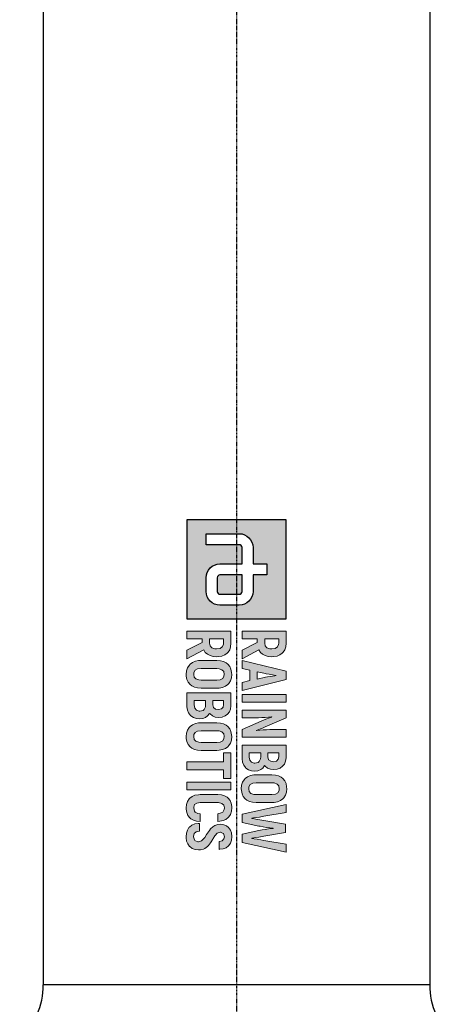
# Model space of a CAD drawing. Header units: millimetres. Extents: x 0 to 4378, y 0 to 2397.
# Tile 239 of 256: x 2207 to 2295, y 1340 to 1539. Entities that reach past the tile are written whole.
import ezdxf

# ---------------------------------------------------------------- set-up
doc = ezdxf.new("R2010")
doc.units = ezdxf.units.MM
doc.header["$LTSCALE"] = 0.2
doc.linetypes.add('CENTER2', pattern=[1.125, 0.75, -0.125, 0.125, -0.125])
doc.layers.add('02_Center Line', color=1, linetype='CENTER2')

# ---------------------------------------------------------------- blocks, each defined once
blk = doc.blocks.new('A$C6aa9fa92')
h = blk.add_hatch(color=256)
h.dxf.hatch_style = 1
h.paths.add_polyline_path([(7.594, 0), (0, 0), (0, -7.594), (7.594, -7.594)])
edge = h.paths.add_edge_path(flags=16)
edge.add_spline(control_points=[(5.485, -2.531), (6.067, -2.531), (6.539, -3.003), (6.539, -3.586)], knot_values=[19, 19, 19, 19, 20, 20, 20, 20], degree=3, periodic=0)
edge.add_line((6.539, -3.586), (6.539, -5.063))
edge.add_spline(control_points=[(6.539, -5.063), (6.539, -5.645), (6.067, -6.117), (5.485, -6.117)], knot_values=[4, 4, 4, 4, 5, 5, 5, 5], degree=3, periodic=0)
edge.add_line((5.485, -6.117), (4.43, -6.117))
edge.add_spline(control_points=[(4.43, -6.117), (3.847, -6.117), (3.375, -5.645), (3.375, -5.063)], knot_values=[6, 6, 6, 6, 7, 7, 7, 7], degree=3, periodic=0)
edge.add_line((3.375, -5.063), (3.375, -3.375))
edge.add_line((3.375, -3.375), (2.109, -3.375))
edge.add_spline(control_points=[(2.109, -3.375), (1.993, -3.375), (1.898, -3.47), (1.898, -3.586)], knot_values=[9, 9, 9, 9, 10, 10, 10, 10], degree=3, periodic=0)
edge.add_line((1.898, -3.586), (1.898, -6.117))
edge.add_line((1.898, -6.117), (1.055, -6.117))
edge.add_line((1.055, -6.117), (1.055, -3.586))
edge.add_spline(control_points=[(1.055, -3.586), (1.055, -3.004), (1.527, -2.531), (2.109, -2.531)], knot_values=[13, 13, 13, 13, 14, 14, 14, 14], degree=3, periodic=0)
edge.add_line((2.109, -2.531), (3.375, -2.531))
edge.add_line((3.375, -2.531), (3.375, -1.477))
edge.add_line((3.375, -1.477), (4.219, -1.477))
edge.add_line((4.219, -1.477), (4.219, -2.531))
edge.add_line((4.219, -2.531), (5.485, -2.531))
edge = h.paths.add_edge_path(flags=0)
edge.add_spline(control_points=[(5.485, -3.375), (5.601, -3.375), (5.695, -3.47), (5.695, -3.586)], knot_values=[6, 6, 6, 6, 7, 7, 7, 7], degree=3, periodic=0)
edge.add_line((5.695, -3.586), (5.695, -5.063))
edge.add_spline(control_points=[(5.695, -5.063), (5.695, -5.179), (5.601, -5.274), (5.485, -5.274)], knot_values=[4, 4, 4, 4, 5, 5, 5, 5], degree=3, periodic=0)
edge.add_line((5.485, -5.274), (4.43, -5.274))
edge.add_spline(control_points=[(4.43, -5.274), (4.313, -5.274), (4.219, -5.179), (4.219, -5.063)], knot_values=[2, 2, 2, 2, 3, 3, 3, 3], degree=3, periodic=0)
edge.add_line((4.219, -5.063), (4.219, -3.375))
edge.add_line((4.219, -3.375), (5.485, -3.375))
at = {"ltscale": 2.5}
h = blk.add_hatch(color=256, dxfattribs=at)
h.dxf.hatch_style = 1
h.paths.add_polyline_path([(10.777, -3.375), (11.396, -3.375), (11.529, -2.764), (12.317, -2.764), (12.453, -3.375), (13.069, -3.375), (12.243, -0.001), (11.606, -0.001)])
h.paths.add_polyline_path([(11.65, -2.2), (11.804, -1.476), (11.835, -1.294), (11.875, -1.04), (11.923, -0.694), (11.949, -0.867), (11.997, -1.18), (12.037, -1.415), (12.063, -1.574), (12.199, -2.2)], flags=16)
h.paths.add_polyline_path([(13.394, -3.375), (13.983, -3.375), (13.983, -0.001), (13.394, -0.001)])
h.paths.add_polyline_path([(15.167, -2.355), (15.163, -2.101), (15.156, -1.846), (15.141, -1.596), (15.123, -1.345), (15.097, -1.102), (15.112, -1.088), (15.123, -1.124), (15.182, -1.279), (15.281, -1.541), (15.425, -1.909), (16.073, -3.375), (16.659, -3.375), (16.659, -0.001), (16.077, -0.001), (16.077, -1.029), (16.081, -1.25), (16.092, -1.493), (16.106, -1.743), (16.128, -2.001), (16.164, -2.32), (16.121, -2.215), (16.022, -1.95), (15.959, -1.795), (15.874, -1.589), (15.174, -0.001), (14.585, -0.001), (14.585, -3.375), (15.167, -3.375)])
h.paths.add_polyline_path([(17.261, -3.375), (18.274, -3.375), (18.326, -3.371), (18.58, -3.335), (18.797, -3.246), (18.989, -3.102), (19.022, -3.069), (19.151, -2.874), (19.232, -2.649), (19.258, -2.388), (19.232, -2.171), (19.147, -1.942), (19.029, -1.787), (18.827, -1.644), (18.878, -1.603), (19.022, -1.423), (19.107, -1.202), (19.136, -0.94), (19.136, -0.933), (19.107, -0.671), (19.026, -0.447), (18.889, -0.259), (18.724, -0.122), (18.503, -0.034), (18.245, -0.001), (17.261, -0.001)])
h.paths.add_polyline_path([(17.851, -2.815), (17.851, -1.942), (18.29, -1.942), (18.528, -2.053), (18.595, -2.141), (18.657, -2.418), (18.584, -2.649), (18.429, -2.775), (18.182, -2.815)], flags=16)
h.paths.add_polyline_path([(17.851, -1.39), (17.851, -0.561), (18.156, -0.561), (18.344, -0.594), (18.488, -0.73), (18.536, -0.966), (18.506, -1.176), (18.385, -1.334), (18.175, -1.39)], flags=16)
h.paths.add_polyline_path([(20.609, -3.43), (20.753, -3.423), (21, -3.375), (21.21, -3.276), (21.39, -3.128), (21.482, -3.01), (21.586, -2.804), (21.648, -2.565), (21.67, -2.288), (21.67, -1.088), (21.659, -0.9), (21.611, -0.646), (21.519, -0.432), (21.39, -0.248), (21.302, -0.167), (21.107, -0.041), (20.875, 0.032), (20.609, 0.054), (20.466, 0.047), (20.219, -0.001), (20.005, -0.1), (19.832, -0.248), (19.736, -0.369), (19.63, -0.576), (19.567, -0.811), (19.549, -1.088), (19.549, -2.288), (19.556, -2.48), (19.607, -2.73), (19.696, -2.948), (19.832, -3.128), (19.917, -3.213), (20.112, -3.335), (20.344, -3.408)])
h.paths.add_polyline_path([(20.609, -2.859), (20.462, -2.841), (20.293, -2.741), (20.193, -2.557), (20.156, -2.288), (20.156, -1.088), (20.171, -0.9), (20.252, -0.686), (20.396, -0.561), (20.609, -0.517), (20.753, -0.535), (20.923, -0.634), (21.026, -0.819), (21.059, -1.088), (21.059, -2.288), (21.044, -2.473), (20.967, -2.686), (20.823, -2.815)], flags=16)
h.paths.add_polyline_path([(22.891, -2.631), (22.873, -2.631), (22.854, -2.506), (22.825, -2.288), (22.78, -2.023), (22.725, -1.714), (22.423, -0.001), (21.812, -0.001), (22.567, -3.375), (23.197, -3.375), (23.477, -2.078), (23.495, -1.99), (23.543, -1.754), (23.58, -1.511), (23.613, -1.253), (23.642, -0.984), (23.661, -0.984), (23.668, -1.084), (23.694, -1.338), (23.727, -1.589), (23.768, -1.835), (23.819, -2.078), (24.099, -3.375), (24.729, -3.375), (25.484, -0.001), (24.873, -0.001), (24.571, -1.714), (24.53, -1.935), (24.482, -2.211), (24.449, -2.443), (24.423, -2.631), (24.405, -2.631), (24.394, -2.561), (24.364, -2.377), (24.32, -2.093), (24.258, -1.703), (23.959, -0.052), (23.337, -0.052), (23.038, -1.703), (22.99, -1.997), (22.939, -2.314), (22.906, -2.524)])
h.paths.add_polyline_path([(21.677, -5.167), (21.733, -4.923), (21.865, -4.776), (22.071, -4.728), (22.197, -4.739), (22.399, -4.846), (22.469, -4.96), (22.525, -5.225), (23.114, -5.225), (23.103, -5.082), (23.051, -4.828), (22.959, -4.61), (22.827, -4.43), (22.768, -4.375), (22.576, -4.253), (22.344, -4.179), (22.075, -4.157), (21.983, -4.157), (21.729, -4.201), (21.512, -4.294), (21.335, -4.433), (21.261, -4.522), (21.151, -4.721), (21.088, -4.957), (21.066, -5.233), (21.066, -6.581), (21.07, -6.721), (21.114, -6.979), (21.202, -7.196), (21.335, -7.373), (21.39, -7.425), (21.578, -7.55), (21.81, -7.627), (22.075, -7.653), (22.189, -7.649), (22.443, -7.605), (22.661, -7.517), (22.841, -7.377), (22.908, -7.299), (23.025, -7.1), (23.095, -6.868), (23.129, -6.592), (22.536, -6.592), (22.51, -6.762), (22.378, -7.01), (22.043, -7.085), (21.832, -7.008), (21.714, -6.843), (21.677, -6.581)])
h.paths.add_polyline_path([(24.012, -5.27), (23.934, -5.041), (24.041, -4.802), (24.288, -4.728), (24.454, -4.758), (24.602, -4.89), (24.653, -5.13), (25.261, -5.13), (25.257, -5.082), (25.22, -4.82), (25.136, -4.599), (24.999, -4.415), (24.97, -4.389), (24.782, -4.26), (24.554, -4.183), (24.288, -4.157), (24.266, -4.157), (24.005, -4.187), (23.78, -4.268), (23.596, -4.4), (23.46, -4.562), (23.368, -4.78), (23.334, -5.034), (23.357, -5.233), (23.438, -5.465), (23.522, -5.605), (23.688, -5.782), (23.802, -5.874), (24.012, -6.021), (24.134, -6.098), (24.397, -6.263), (24.61, -6.463), (24.701, -6.741), (24.574, -7.014), (24.283, -7.084), (24.053, -7.03), (23.92, -6.883), (23.872, -6.64), (23.268, -6.64), (23.272, -6.739), (23.316, -6.994), (23.408, -7.211), (23.548, -7.391), (23.596, -7.439), (23.791, -7.561), (24.02, -7.638), (24.288, -7.66), (24.377, -7.66), (24.631, -7.62), (24.848, -7.531), (25.048, -7.38), (25.191, -7.185), (25.279, -6.964), (25.309, -6.714), (25.298, -6.555), (25.235, -6.319), (25.184, -6.216), (25.04, -6.021), (24.966, -5.955), (24.767, -5.796), (24.694, -5.745), (24.48, -5.616), (24.421, -5.583), (24.211, -5.45), (24.193, -5.439)])
h.paths.add_polyline_path([(20.112, -7.594), (20.705, -7.594), (20.705, -4.224), (20.112, -4.224)])
h.paths.add_polyline_path([(18.546, -7.594), (19.154, -7.594), (19.154, -4.787), (19.832, -4.787), (19.832, -4.224), (17.868, -4.224), (17.868, -4.787), (18.546, -4.787)])
h.paths.add_polyline_path([(17.672, -6.511), (17.672, -5.306), (17.665, -5.119), (17.613, -4.868), (17.525, -4.651), (17.392, -4.47), (17.304, -4.386), (17.109, -4.264), (16.88, -4.19), (16.615, -4.165), (16.471, -4.172), (16.225, -4.224), (16.011, -4.319), (15.834, -4.47), (15.738, -4.588), (15.635, -4.794), (15.573, -5.034), (15.55, -5.306), (15.55, -6.511), (15.561, -6.703), (15.609, -6.949), (15.701, -7.167), (15.834, -7.347), (15.922, -7.432), (16.118, -7.553), (16.35, -7.627), (16.615, -7.653), (16.755, -7.646), (17.002, -7.594), (17.215, -7.498), (17.392, -7.347), (17.488, -7.229), (17.591, -7.023), (17.654, -6.784)])
h.paths.add_polyline_path([(17.05, -6.695), (16.972, -6.909), (16.825, -7.038), (16.615, -7.078), (16.464, -7.06), (16.298, -6.96), (16.195, -6.78), (16.162, -6.511), (16.162, -5.306), (16.177, -5.119), (16.254, -4.909), (16.401, -4.78), (16.615, -4.739), (16.759, -4.758), (16.928, -4.853), (17.028, -5.038), (17.061, -5.306), (17.061, -6.511)], flags=16)
h.paths.add_polyline_path([(14.832, -5.866), (14.88, -5.822), (15.024, -5.645), (15.112, -5.424), (15.142, -5.163), (15.142, -5.155), (15.112, -4.894), (15.031, -4.669), (14.895, -4.478), (14.725, -4.345), (14.508, -4.253), (14.25, -4.224), (13.263, -4.224), (13.263, -7.594), (14.331, -7.594), (14.582, -7.557), (14.803, -7.469), (14.991, -7.325), (15.024, -7.288), (15.156, -7.097), (15.234, -6.868), (15.259, -6.607), (15.237, -6.389), (15.149, -6.165), (15.031, -6.01)])
h.paths.add_polyline_path([(14.327, -6.176), (14.534, -6.275), (14.6, -6.36), (14.661, -6.632), (14.589, -6.868), (14.434, -6.994), (14.188, -7.034), (13.856, -7.034), (13.856, -6.165), (14.184, -6.165)], flags=16)
h.paths.add_polyline_path([(14.176, -5.609), (13.856, -5.609), (13.856, -4.783), (14.158, -4.783), (14.346, -4.817), (14.49, -4.949), (14.537, -5.185), (14.508, -5.395), (14.39, -5.557)], flags=16)
h.paths.add_polyline_path([(12.899, -5.306), (12.888, -5.119), (12.84, -4.868), (12.752, -4.651), (12.619, -4.47), (12.531, -4.386), (12.336, -4.264), (12.103, -4.19), (11.842, -4.165), (11.698, -4.172), (11.448, -4.224), (11.238, -4.319), (11.061, -4.47), (10.965, -4.588), (10.862, -4.794), (10.799, -5.034), (10.777, -5.306), (10.777, -6.511), (10.788, -6.703), (10.836, -6.949), (10.928, -7.167), (11.061, -7.347), (11.149, -7.432), (11.345, -7.553), (11.573, -7.627), (11.842, -7.653), (11.982, -7.646), (12.229, -7.594), (12.442, -7.498), (12.619, -7.347), (12.711, -7.229), (12.818, -7.023), (12.877, -6.784), (12.899, -6.511)])
h.paths.add_polyline_path([(12.288, -6.511), (12.273, -6.695), (12.196, -6.909), (12.052, -7.038), (11.842, -7.078), (11.691, -7.06), (11.525, -6.96), (11.422, -6.78), (11.389, -6.511), (11.389, -5.306), (11.404, -5.119), (11.481, -4.909), (11.628, -4.78), (11.842, -4.739), (11.986, -4.758), (12.155, -4.853), (12.255, -5.038), (12.288, -5.306)], flags=16)
h.paths.add_polyline_path([(10.487, -5.31), (10.48, -5.163), (10.436, -4.909), (10.347, -4.688), (10.218, -4.507), (10.145, -4.437), (9.949, -4.319), (9.717, -4.246), (9.448, -4.224), (8.524, -4.224), (8.524, -7.594), (9.117, -7.594), (9.117, -6.419), (9.386, -6.419), (9.986, -7.594), (10.638, -7.594), (9.957, -6.312), (9.964, -6.308), (10.152, -6.187), (10.299, -6.028), (10.402, -5.826), (10.465, -5.59)])
h.paths.add_polyline_path([(9.872, -5.461), (9.802, -5.679), (9.658, -5.811), (9.445, -5.855), (9.117, -5.855), (9.117, -4.787), (9.532, -4.787), (9.736, -4.883), (9.846, -5.056), (9.883, -5.318)], flags=16)
h.paths.add_polyline_path([(9.964, -2.09), (10.152, -1.968), (10.299, -1.806), (10.402, -1.607), (10.465, -1.368), (10.487, -1.091), (10.48, -0.94), (10.436, -0.686), (10.347, -0.469), (10.218, -0.288), (10.145, -0.218), (9.949, -0.097), (9.717, -0.027), (9.448, -0.001), (8.524, -0.001), (8.524, -3.375), (9.117, -3.375), (9.117, -2.2), (9.386, -2.2), (9.986, -3.375), (10.638, -3.375), (9.957, -2.093)])
h.paths.add_polyline_path([(9.658, -1.592), (9.445, -1.636), (9.117, -1.636), (9.117, -0.564), (9.532, -0.564), (9.736, -0.66), (9.846, -0.833), (9.883, -1.095), (9.872, -1.239), (9.802, -1.46)], flags=16)
h = blk.add_hatch(color=256)
h.dxf.hatch_style = 1
edge = h.paths.add_edge_path()
edge.add_spline(control_points=[(4.219, -5.063), (4.219, -5.179), (4.313, -5.274), (4.43, -5.274)], knot_values=[2, 2, 2, 2, 3, 3, 3, 3], degree=3, periodic=0)
edge.add_line((4.43, -5.274), (5.485, -5.274))
edge.add_spline(control_points=[(5.485, -5.274), (5.601, -5.274), (5.695, -5.179), (5.695, -5.063)], knot_values=[4, 4, 4, 4, 5, 5, 5, 5], degree=3, periodic=0)
edge.add_line((5.695, -5.063), (5.695, -3.586))
edge.add_spline(control_points=[(5.695, -3.586), (5.695, -3.47), (5.601, -3.375), (5.485, -3.375)], knot_values=[6, 6, 6, 6, 7, 7, 7, 7], degree=3, periodic=0)
edge.add_line((5.485, -3.375), (4.219, -3.375))
edge.add_line((4.219, -3.375), (4.219, -5.063))
for p, q in [((0, 0), (0, -7.594)), ((7.594, 0), (0, 0)), ((7.594, -7.594), (7.594, 0)), ((3.375, -2.531), (3.375, -1.477)), ((3.375, -1.477), (4.219, -1.477)), ((4.219, -1.477), (4.219, -2.531)), ((2.109, -2.531), (3.375, -2.531)), ((4.219, -2.531), (5.485, -2.531)), ((1.055, -6.117), (1.055, -3.586)), ((1.898, -3.586), (1.898, -6.117)), ((3.375, -3.375), (2.109, -3.375)), ((3.375, -5.063), (3.375, -3.375)), ((5.485, -3.375), (4.219, -3.375)), ((4.219, -3.375), (4.219, -5.063)), ((5.695, -5.063), (5.695, -3.586)), ((6.539, -3.586), (6.539, -5.063)), ((4.43, -5.274), (5.485, -5.274)), ((1.898, -6.117), (1.055, -6.117)), ((5.485, -6.117), (4.43, -6.117)), ((0, -7.594), (7.594, -7.594))]:
    blk.add_line(p, q)
at = {"lineweight": 0}
for points in [[(20.609, 0.054), (20.466, 0.047), (20.219, -0.001), (20.005, -0.1), (19.832, -0.248), (19.736, -0.369), (19.63, -0.576), (19.567, -0.811), (19.549, -1.088), (19.549, -2.288), (19.556, -2.48), (19.607, -2.73), (19.696, -2.948)], [(21.519, -0.432), (21.39, -0.248), (21.302, -0.167), (21.107, -0.041), (20.875, 0.032), (20.609, 0.054)], [(9.448, -0.001), (8.524, -0.001), (8.524, -3.375), (9.117, -3.375), (9.117, -2.2), (9.386, -2.2)], [(9.445, -0.564), (9.555, -0.576), (9.736, -0.66), (9.846, -0.833), (9.883, -1.095), (9.872, -1.239), (9.802, -1.46), (9.658, -1.592), (9.445, -1.636), (9.117, -1.636)], [(9.117, -1.636), (9.117, -0.564), (9.445, -0.564)], [(10.347, -0.469), (10.218, -0.288), (10.145, -0.218), (9.949, -0.097), (9.717, -0.027), (9.448, -0.001)], [(10.299, -1.806), (10.402, -1.607), (10.465, -1.368), (10.487, -1.091), (10.48, -0.94), (10.436, -0.686), (10.347, -0.469)], [(12.243, -0.001), (11.606, -0.001), (10.777, -3.375), (11.396, -3.375), (11.529, -2.764), (12.317, -2.764)], [(11.65, -2.2), (11.783, -1.574), (11.798, -1.511), (11.835, -1.294), (11.875, -1.04), (11.916, -0.745), (11.93, -0.745)], [(11.93, -0.745), (11.949, -0.867), (11.997, -1.18), (12.037, -1.415), (12.063, -1.574), (12.199, -2.2), (11.65, -2.2)], [(12.317, -2.764), (12.453, -3.375), (13.069, -3.375), (12.243, -0.001)], [(15.174, -0.001), (14.585, -0.001), (14.585, -3.375), (15.167, -3.375), (15.167, -2.355), (15.163, -2.101), (15.156, -1.846), (15.141, -1.596), (15.123, -1.345), (15.097, -1.102), (15.112, -1.088)], [(16.147, -2.277), (16.121, -2.215), (16.022, -1.95), (15.959, -1.795), (15.874, -1.589), (15.174, -0.001)], [(16.073, -3.375), (16.659, -3.375), (16.659, -0.001)], [(16.659, -0.001), (16.077, -0.001), (16.077, -1.029), (16.081, -1.25), (16.092, -1.493), (16.106, -1.743), (16.128, -2.001), (16.158, -2.263), (16.147, -2.277)], [(18.245, -0.001), (17.261, -0.001), (17.261, -3.375), (18.274, -3.375), (18.326, -3.371), (18.58, -3.335), (18.797, -3.246), (18.989, -3.102), (19.022, -3.069), (19.151, -2.874)], [(18.156, -0.561), (18.344, -0.594), (18.488, -0.73), (18.536, -0.966), (18.506, -1.176), (18.385, -1.334), (18.175, -1.39), (17.851, -1.39)], [(17.851, -1.39), (17.851, -0.561), (18.156, -0.561)], [(19.026, -0.447), (18.889, -0.259), (18.724, -0.122), (18.503, -0.034), (18.245, -0.001)], [(19.022, -1.423), (19.107, -1.202), (19.136, -0.94), (19.136, -0.933), (19.107, -0.671), (19.026, -0.447)], [(19.696, -2.948), (19.832, -3.128), (19.917, -3.213), (20.112, -3.335), (20.344, -3.408), (20.609, -3.43), (20.753, -3.423), (21, -3.375), (21.21, -3.276), (21.39, -3.128), (21.482, -3.01), (21.586, -2.804), (21.648, -2.565), (21.67, -2.288), (21.67, -1.088), (21.659, -0.9), (21.611, -0.646), (21.519, -0.432)], [(20.609, -2.859), (20.462, -2.841), (20.293, -2.741), (20.193, -2.557), (20.156, -2.288), (20.156, -1.088), (20.171, -0.9), (20.252, -0.686), (20.396, -0.561), (20.609, -0.517)], [(20.609, -0.517), (20.753, -0.535), (20.923, -0.634), (21.026, -0.819), (21.059, -1.088), (21.059, -2.288), (21.044, -2.473), (20.967, -2.686), (20.823, -2.815), (20.609, -2.859)], [(22.423, -0.001), (21.812, -0.001), (22.567, -3.375)], [(22.873, -2.631), (22.854, -2.506), (22.825, -2.288), (22.78, -2.023), (22.725, -1.714), (22.423, -0.001)], [(23.959, -0.052), (23.337, -0.052), (23.038, -1.703), (22.99, -1.997), (22.939, -2.314), (22.906, -2.524), (22.891, -2.631), (22.873, -2.631)], [(24.405, -2.631), (24.394, -2.561), (24.364, -2.377), (24.32, -2.093), (24.258, -1.703), (23.959, -0.052)], [(24.099, -3.375), (24.729, -3.375), (25.484, -0.001)], [(25.484, -0.001), (24.873, -0.001), (24.571, -1.714), (24.53, -1.935), (24.482, -2.211), (24.449, -2.443), (24.423, -2.631), (24.405, -2.631)], [(15.112, -1.088), (15.123, -1.124), (15.182, -1.279), (15.281, -1.541), (15.425, -1.909), (16.073, -3.375)], [(19.147, -1.942), (19.029, -1.787), (18.827, -1.644), (18.878, -1.603), (19.022, -1.423)], [(22.567, -3.375), (23.197, -3.375), (23.477, -2.078), (23.495, -1.99), (23.543, -1.754), (23.58, -1.511), (23.613, -1.253), (23.642, -0.984), (23.661, -0.984)], [(23.661, -0.984), (23.668, -1.084), (23.694, -1.338), (23.727, -1.589), (23.768, -1.835), (23.819, -2.078), (24.099, -3.375)], [(9.386, -2.2), (9.986, -3.375), (10.638, -3.375), (9.957, -2.093)], [(9.957, -2.093), (9.964, -2.09), (10.152, -1.968), (10.299, -1.806)], [(18.178, -1.942), (18.322, -1.957), (18.528, -2.053), (18.595, -2.141), (18.65, -2.388), (18.65, -2.439), (18.584, -2.649), (18.429, -2.775), (18.182, -2.815), (17.851, -2.815)], [(17.851, -2.815), (17.851, -1.942), (18.178, -1.942)], [(19.151, -2.874), (19.232, -2.649), (19.258, -2.388), (19.232, -2.171), (19.147, -1.942)], [(9.448, -4.224), (8.524, -4.224), (8.524, -7.594), (9.117, -7.594), (9.117, -6.419), (9.386, -6.419)], [(10.347, -4.688), (10.218, -4.507), (10.145, -4.437), (9.949, -4.319), (9.717, -4.246), (9.448, -4.224)], [(11.842, -4.165), (11.698, -4.172), (11.448, -4.224), (11.238, -4.319), (11.061, -4.47), (10.965, -4.588), (10.862, -4.794), (10.799, -5.034), (10.777, -5.306), (10.777, -6.511), (10.788, -6.703), (10.836, -6.949), (10.928, -7.167)], [(12.752, -4.651), (12.619, -4.47), (12.531, -4.386), (12.336, -4.264), (12.103, -4.19), (11.842, -4.165)], [(14.25, -4.224), (13.263, -4.224), (13.263, -7.594), (14.331, -7.594), (14.582, -7.557), (14.803, -7.469), (14.991, -7.325), (15.024, -7.288), (15.156, -7.097)], [(15.031, -4.669), (14.895, -4.478), (14.725, -4.345), (14.508, -4.253), (14.25, -4.224)], [(16.615, -4.165), (16.471, -4.172), (16.225, -4.224), (16.011, -4.319), (15.834, -4.47), (15.738, -4.588), (15.635, -4.794), (15.573, -5.034), (15.55, -5.306), (15.55, -6.511), (15.561, -6.703), (15.609, -6.949), (15.701, -7.167)], [(17.525, -4.651), (17.392, -4.47), (17.304, -4.386), (17.109, -4.264), (16.88, -4.19), (16.615, -4.165)], [(22.075, -4.157), (21.983, -4.157), (21.729, -4.201), (21.512, -4.294), (21.335, -4.433), (21.261, -4.522), (21.151, -4.721)], [(22.071, -4.728), (22.197, -4.739), (22.399, -4.846), (22.469, -4.96), (22.525, -5.225), (23.114, -5.225), (23.103, -5.082), (23.051, -4.828), (22.959, -4.61), (22.827, -4.43), (22.768, -4.375), (22.576, -4.253), (22.344, -4.179), (22.075, -4.157)], [(24.288, -4.157), (24.266, -4.157), (24.005, -4.187), (23.78, -4.268), (23.596, -4.4), (23.46, -4.562), (23.368, -4.78), (23.334, -5.034), (23.357, -5.233), (23.438, -5.465), (23.522, -5.605), (23.688, -5.782), (23.802, -5.874), (24.012, -6.021), (24.134, -6.098), (24.34, -6.227), (24.41, -6.275), (24.591, -6.445), (24.616, -6.482), (24.69, -6.706), (24.69, -6.765), (24.591, -6.979), (24.535, -7.023), (24.292, -7.082)], [(25.136, -4.599), (24.999, -4.415), (24.97, -4.389), (24.782, -4.26), (24.554, -4.183), (24.288, -4.157)], [(9.445, -4.787), (9.555, -4.798), (9.736, -4.883), (9.846, -5.056), (9.883, -5.318), (9.872, -5.461), (9.802, -5.679), (9.658, -5.811), (9.445, -5.855), (9.117, -5.855)], [(9.117, -5.855), (9.117, -4.787), (9.445, -4.787)], [(10.299, -6.028), (10.402, -5.826), (10.465, -5.59), (10.487, -5.31), (10.48, -5.163), (10.436, -4.909), (10.347, -4.688)], [(10.928, -7.167), (11.061, -7.347), (11.149, -7.432), (11.345, -7.553), (11.573, -7.627), (11.842, -7.653), (11.982, -7.646), (12.229, -7.594), (12.442, -7.498), (12.619, -7.347), (12.711, -7.229), (12.818, -7.023), (12.877, -6.784), (12.899, -6.511), (12.899, -5.306), (12.888, -5.119), (12.84, -4.868), (12.752, -4.651)], [(11.842, -7.078), (11.691, -7.06), (11.525, -6.96), (11.422, -6.78), (11.389, -6.511), (11.389, -5.306), (11.404, -5.119), (11.481, -4.909), (11.628, -4.78), (11.842, -4.739)], [(11.842, -4.739), (11.986, -4.758), (12.155, -4.853), (12.255, -5.038), (12.288, -5.306), (12.288, -6.511), (12.273, -6.695), (12.196, -6.909), (12.052, -7.038), (11.842, -7.078)], [(14.158, -4.783), (14.346, -4.817), (14.49, -4.949), (14.537, -5.185), (14.508, -5.395), (14.39, -5.557), (14.176, -5.609), (13.856, -5.609)], [(13.856, -5.609), (13.856, -4.783), (14.158, -4.783)], [(15.024, -5.645), (15.112, -5.424), (15.142, -5.163), (15.142, -5.155), (15.112, -4.894), (15.031, -4.669)], [(15.701, -7.167), (15.834, -7.347), (15.922, -7.432), (16.118, -7.553), (16.35, -7.627), (16.615, -7.653), (16.755, -7.646), (17.002, -7.594), (17.215, -7.498), (17.392, -7.347), (17.488, -7.229), (17.591, -7.023), (17.654, -6.784), (17.672, -6.511), (17.672, -5.306), (17.665, -5.119), (17.613, -4.868), (17.525, -4.651)], [(16.615, -7.078), (16.464, -7.06), (16.298, -6.96), (16.195, -6.78), (16.162, -6.511), (16.162, -5.306), (16.177, -5.119), (16.254, -4.909), (16.401, -4.78), (16.615, -4.739)], [(16.615, -4.739), (16.759, -4.758), (16.928, -4.853), (17.028, -5.038), (17.061, -5.306), (17.061, -6.511), (17.05, -6.695), (16.972, -6.909), (16.825, -7.038), (16.615, -7.078)], [(21.151, -4.721), (21.088, -4.957), (21.066, -5.233), (21.066, -6.581), (21.07, -6.721), (21.114, -6.979), (21.202, -7.196), (21.335, -7.373), (21.39, -7.425), (21.578, -7.55), (21.81, -7.627), (22.075, -7.653), (22.189, -7.649), (22.443, -7.605), (22.661, -7.517), (22.841, -7.377), (22.908, -7.299), (23.025, -7.1)], [(22.075, -7.078), (22.024, -7.078), (21.832, -7.008), (21.714, -6.843), (21.677, -6.581), (21.677, -5.167), (21.733, -4.923), (21.865, -4.776), (22.071, -4.728)], [(25.191, -7.185), (25.279, -6.964), (25.309, -6.714), (25.298, -6.555), (25.235, -6.319), (25.184, -6.216), (25.04, -6.021), (24.966, -5.955), (24.767, -5.796), (24.694, -5.745), (24.48, -5.616), (24.421, -5.583), (24.211, -5.45), (24.193, -5.439), (24.012, -5.27), (23.935, -5.045), (23.939, -5.03), (24.034, -4.817), (24.053, -4.798), (24.288, -4.728)], [(24.288, -4.728), (24.454, -4.758), (24.602, -4.89), (24.653, -5.13), (25.261, -5.13), (25.257, -5.082), (25.22, -4.82), (25.136, -4.599)], [(9.957, -6.312), (9.964, -6.308), (10.152, -6.187), (10.299, -6.028)], [(15.149, -6.165), (15.031, -6.01), (14.832, -5.866), (14.88, -5.822), (15.024, -5.645)], [(9.386, -6.419), (9.986, -7.594), (10.638, -7.594), (9.957, -6.312)], [(14.184, -6.165), (14.327, -6.176), (14.534, -6.275), (14.6, -6.36), (14.655, -6.607), (14.652, -6.662), (14.589, -6.868), (14.434, -6.994), (14.188, -7.034), (13.856, -7.034)], [(13.856, -7.034), (13.856, -6.165), (14.184, -6.165)], [(15.156, -7.097), (15.234, -6.868), (15.259, -6.607), (15.237, -6.389), (15.149, -6.165)], [(23.129, -6.592), (22.536, -6.592), (22.51, -6.762), (22.407, -6.957), (22.322, -7.023), (22.075, -7.078)], [(23.025, -7.1), (23.095, -6.868), (23.129, -6.592)], [(23.872, -6.64), (23.268, -6.64), (23.272, -6.739), (23.316, -6.994), (23.408, -7.211), (23.548, -7.391), (23.596, -7.439), (23.791, -7.561), (24.02, -7.638), (24.288, -7.66), (24.377, -7.66), (24.631, -7.62), (24.848, -7.531), (25.033, -7.391), (25.047, -7.38), (25.191, -7.185)], [(24.292, -7.082), (24.274, -7.082), (24.053, -7.03), (23.92, -6.883), (23.872, -6.64)]]:
    blk.add_lwpolyline(points, dxfattribs=at)
for points in [[(13.394, -0.001), (13.983, -0.001), (13.983, -3.375), (13.394, -3.375), (13.394, -0.001)], [(19.832, -4.224), (17.868, -4.224), (17.868, -4.787), (18.546, -4.787), (18.546, -7.594), (19.154, -7.594), (19.154, -4.787), (19.832, -4.787)], [(20.112, -4.224), (20.705, -4.224), (20.705, -7.594), (20.112, -7.594), (20.112, -4.224)]]:
    blk.add_lwpolyline(points, close=True, dxfattribs=at)
for points in [[(1.055, -3.586), (1.055, -3.004), (1.527, -2.531), (2.109, -2.531)], [(5.485, -2.531), (6.067, -2.531), (6.539, -3.003), (6.539, -3.586)], [(2.109, -3.375), (1.993, -3.375), (1.898, -3.47), (1.898, -3.586)], [(5.695, -3.586), (5.695, -3.47), (5.601, -3.375), (5.485, -3.375)], [(4.43, -6.117), (3.847, -6.117), (3.375, -5.645), (3.375, -5.063)], [(4.219, -5.063), (4.219, -5.179), (4.313, -5.274), (4.43, -5.274)], [(6.539, -5.063), (6.539, -5.645), (6.067, -6.117), (5.485, -6.117)], [(5.485, -5.274), (5.601, -5.274), (5.695, -5.179), (5.695, -5.063)]]:
    blk.add_open_spline(points, degree=3)
blk = doc.blocks.new('A$Ccbb9c741')
for p, q in [((39, 1203.5), (39, 844.08)), ((-39, 1133.45), (-39, 844.08)), ((39, 844.08), (-39, 844.08))]:
    blk.add_line(p, q)
for centre, start, end in [((-54, 844.08), 313, 0), ((54, 844.08), 180, 227)]:
    blk.add_arc(centre, 15, start, end)
at = {"layer": '02_Center Line'}
blk.add_line((0, 1425.31), (0, -16.53), dxfattribs=at)
at = {"ltscale": 2.5, "xscale": 2.633687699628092, "yscale": 2.633687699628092, "zscale": 2.633687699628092, "rotation": 270}
blk.add_blockref('A$C6aa9fa92', (10, 937.97), dxfattribs=at)

msp = doc.modelspace()

# ---------------------------------------------------------------- block references
msp.add_blockref('A$Ccbb9c741', (2251.163, 499.915))

doc.saveas('drawing.dxf')
